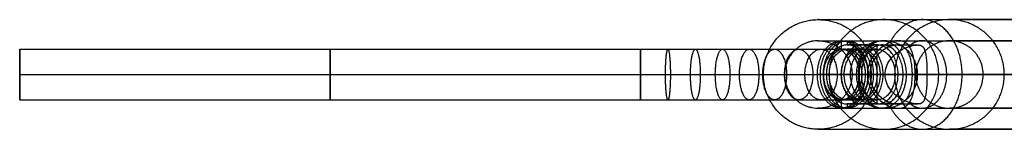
# Model space of a CAD drawing. Header units: millimetres. Extents: x 528 to 876, y -39 to 136.
# Tile 1 of 256: x 528 to 644, y 42 to 55. Entities that reach past the tile are written whole.
import ezdxf

# ---------------------------------------------------------------- set-up
doc = ezdxf.new("R2010")
doc.units = ezdxf.units.MM
doc.header["$MEASUREMENT"] = 0
doc.layers.add('12-17$4', color=7, linetype='Continuous', true_color=0x000000)

msp = doc.modelspace()

# ---------------------------------------------------------------- linework, layer by layer
at = {"layer": '12-17$4'}
for p, q in [((624.85, 52.53, -192.19), (624.85, 51.52, -192.19)), ((625.56, 52.53, -191.48), (625.56, 52.03, -191.48)), ((625.56, 52.53, -191.48), (625.56, 52.03, -191.48)), ((527.61, 45.52, -202.03), (527.61, 51.52, -202.03)), ((629.09, 51.52, -187.94), (629.09, 52.03, -187.94)), ((629.09, 45.52, -187.94), (629.09, 51.52, -187.94)), ((527.61, 48.52, -205.03), (527.61, 48.52, -199.03)), ((622.73, 48.52, -190.07), (622.02, 48.52, -189.36)), ((623.08, 48.52, -189.01), (622.73, 48.52, -188.65)), ((623.08, 48.52, -189.01), (622.73, 48.52, -188.65)), ((626.97, 48.52, -185.82), (626.62, 48.52, -185.47)), ((631.21, 48.52, -190.07), (626.97, 48.52, -185.82)), ((627.68, 48.52, -195.02), (626.97, 48.52, -194.31)), ((628.38, 48.52, -194.31), (628.03, 48.52, -193.95)), ((628.38, 48.52, -194.31), (628.03, 48.52, -193.95)), ((631.57, 48.52, -190.42), (631.21, 48.52, -190.07)), ((624.85, 45.52, -192.19), (624.85, 44.53, -192.19)), ((629.09, 45.03, -187.94), (629.09, 45.52, -187.94)), ((625.56, 45.03, -191.48), (625.56, 44.53, -191.48)), ((625.56, 45.03, -191.48), (625.56, 44.53, -191.48))]:
    msp.add_line(p, q, dxfattribs=at)
for points, weights, knots in [([(622.14, 42.03, -147.61), (615.64, 42.03, -147.27), (615.64, 48.52, -147.27), (615.64, 55.03, -147.27), (622.14, 55.03, -147.61)], [1, 0.707106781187, 1, 0.707106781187, 1], [20.420352, 20.420352, 20.420352, 30.630528, 30.630528, 40.840704, 40.840704, 40.840704]), ([(622.14, 55.03, -147.61), (621.12, 55.03, -166.91), (634.43, 55.03, -180.94), (647.74, 55.03, -194.96), (667.07, 55.03, -194.96)], [1, 0.918791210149, 1, 0.918791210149, 1], [0, 0, 0, 20.42084, 20.42084, 40.84168, 40.84168, 40.84168]), ([(622.14, 55.03, -147.61), (628.63, 55.03, -147.95), (628.63, 48.52, -147.95), (628.63, 42.03, -147.95), (622.14, 42.03, -147.61)], [1, 0.707106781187, 1, 0.707106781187, 1], [0, 0, 0, 10.210176, 10.210176, 20.420352, 20.420352, 20.420352]), ([(629.89, 55.03, 0.42), (623.4, 55.03, 0.76), (623.4, 48.52, 0.76), (623.4, 42.03, 0.76), (629.89, 42.03, 0.42)], [1, 0.707106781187, 1, 0.707106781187, 1], [-40.840704, -40.840704, -40.840704, -30.630528, -30.630528, -20.420352, -20.420352, -20.420352]), ([(629.89, 42.03, 0.42), (636.38, 42.03, 0.08), (636.38, 48.52, 0.08), (636.38, 55.03, 0.08), (629.89, 55.03, 0.42)], [1, 0.707106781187, 1, 0.707106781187, 1], [-20.420352, -20.420352, -20.420352, -10.210176, -10.210176, 0, 0, 0]), ([(637.65, 55.03, 148.44), (631.16, 55.03, 148.78), (631.16, 48.52, 148.78), (631.16, 42.03, 148.78), (637.65, 42.03, 148.44)], [1, 0.707106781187, 1, 0.707106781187, 1], [-40.840704, -40.840704, -40.840704, -30.630528, -30.630528, -20.420352, -20.420352, -20.420352]), ([(634.43, 42.03, -180.94), (639.15, 42.03, -176.46), (639.15, 48.52, -176.46), (639.15, 55.03, -176.46), (634.43, 55.03, -180.94)], [1, 0.707106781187, 1, 0.707106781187, 1], [-20.420352, -20.420352, -20.420352, -10.210176, -10.210176, 0, 0, 0]), ([(637.65, 42.03, 148.44), (644.14, 42.03, 148.1), (644.14, 48.52, 148.1), (644.14, 55.03, 148.1), (637.65, 55.03, 148.44)], [1, 0.707106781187, 1, 0.707106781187, 1], [-20.420352, -20.420352, -20.420352, -10.210176, -10.210176, 0, 0, 0]), ([(622.14, 52.53, -147.61), (618.14, 52.53, -147.4), (618.14, 48.52, -147.4), (618.14, 44.53, -147.4), (622.14, 44.53, -147.61)], [1.0000000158, 0.707106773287, 1, 0.707106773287, 1.0000000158], [-40.840705, -40.840705, -40.840705, -30.630528, -30.630528, -20.420352, -20.420352, -20.420352]), ([(622.02, 48.52, -189.36), (622.02, 44.53, -189.36), (624.85, 44.53, -192.19), (627.68, 44.53, -195.02), (627.68, 48.52, -195.02), (627.68, 52.53, -195.02), (624.85, 52.53, -192.19), (622.02, 52.53, -189.36), (622.02, 48.52, -189.36)], [1, 0.707106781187, 1, 0.707106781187, 1, 0.707106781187, 1, 0.707106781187, 1], [0, 0, 0, 6.283185, 6.283185, 12.566371, 12.566371, 18.849556, 18.849556, 25.132741, 25.132741, 25.132741]), ([(622.14, 52.53, -147.61), (621.12, 52.53, -166.91), (634.43, 52.53, -180.94), (634.84, 52.53, -181.36), (635.25, 52.53, -181.78)], [1.0000000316, 0.918791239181, 1.0000000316, 0.997314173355, 0.994805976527], [0, 0, 0, 20.42084, 20.42084, 21.096229, 21.096229, 21.096229]), ([(622.37, 48.52, -189.01), (622.37, 44.53, -189.01), (625.2, 44.53, -191.83), (628.03, 44.53, -194.66), (628.03, 48.52, -194.66), (628.03, 52.53, -194.66), (625.2, 52.53, -191.83), (622.37, 52.53, -189.01), (622.37, 48.52, -189.01)], [1, 0.707106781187, 1, 0.707106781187, 1, 0.707106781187, 1, 0.707106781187, 1], [0, 0, 0, 6.283185, 6.283185, 12.566371, 12.566371, 18.849556, 18.849556, 25.132741, 25.132741, 25.132741]), ([(622.73, 48.52, -188.65), (622.73, 44.53, -188.65), (625.56, 44.53, -191.48), (628.38, 44.53, -194.31), (628.38, 48.52, -194.31), (628.38, 52.53, -194.31), (625.56, 52.53, -191.48), (622.73, 52.53, -188.65), (622.73, 48.52, -188.65)], [1, 0.707106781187, 1, 0.707106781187, 1, 0.707106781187, 1, 0.707106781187, 1], [0, 0, 0, 6.283185, 6.283185, 12.566371, 12.566371, 18.849556, 18.849556, 25.132741, 25.132741, 25.132741]), ([(622.73, 48.52, -188.65), (622.73, 44.53, -188.65), (625.56, 44.53, -191.48), (628.38, 44.53, -194.31), (628.38, 48.52, -194.31), (628.38, 52.53, -194.31), (625.56, 52.53, -191.48), (622.73, 52.53, -188.65), (622.73, 48.52, -188.65)], [1, 0.707106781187, 1, 0.707106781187, 1, 0.707106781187, 1, 0.707106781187, 1], [0, 0, 0, 6.283185, 6.283185, 12.566371, 12.566371, 18.849556, 18.849556, 25.132741, 25.132741, 25.132741]), ([(629.89, 52.53, 0.42), (625.9, 52.53, 0.63), (625.9, 48.52, 0.63), (625.9, 44.53, 0.63), (629.89, 44.53, 0.42)], [1, 0.707106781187, 1, 0.707106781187, 1], [-40.840704, -40.840704, -40.840704, -30.630528, -30.630528, -20.420352, -20.420352, -20.420352]), ([(626.87, 48.52, -184.51), (626.87, 44.53, -184.51), (629.69, 44.53, -187.34), (632.52, 44.53, -190.17), (632.52, 48.52, -190.17), (632.52, 52.53, -190.17), (629.69, 52.53, -187.34), (626.87, 52.53, -184.51), (626.87, 48.52, -184.51)], [1, 0.707106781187, 1, 0.707106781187, 1, 0.707106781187, 1, 0.707106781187, 1], [0, 0, 0, 6.283185, 6.283185, 12.566371, 12.566371, 18.849556, 18.849556, 25.132741, 25.132741, 25.132741]), ([(629.89, 44.53, 0.42), (633.89, 44.53, 0.21), (633.89, 48.52, 0.21), (633.89, 52.53, 0.21), (629.89, 52.53, 0.42)], [1, 0.707106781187, 1, 0.707106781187, 1], [-20.420352, -20.420352, -20.420352, -10.210176, -10.210176, 0, 0, 0]), ([(634.43, 44.53, -180.94), (637.33, 44.53, -178.18), (637.33, 48.52, -178.18), (637.33, 52.53, -178.18), (634.43, 52.53, -180.94)], [1, 0.707106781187, 1, 0.707106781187, 1], [-20.420352, -20.420352, -20.420352, -10.210176, -10.210176, 0, 0, 0]), ([(527.61, 51.52, -202.03), (527.61, 51.52, -199.03), (527.61, 48.52, -199.03), (527.61, 45.52, -199.03), (527.61, 45.52, -202.03), (527.61, 45.52, -205.03), (527.61, 48.52, -205.03), (527.61, 51.52, -205.03), (527.61, 51.52, -202.03)], [1, 0.707106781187, 1, 0.707106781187, 1, 0.707106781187, 1, 0.707106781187, 1], [0, 0, 0, 4.712389, 4.712389, 9.424778, 9.424778, 14.137167, 14.137167, 18.849556, 18.849556, 18.849556]), ([(564.35, 51.52, -202.03), (564.35, 51.52, -199.03), (564.35, 48.52, -199.03), (564.35, 45.52, -199.03), (564.35, 45.52, -202.03), (564.35, 45.52, -205.03), (564.35, 48.52, -205.03), (564.35, 51.52, -205.03), (564.35, 51.52, -202.03)], [1, 0.707106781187, 1, 0.707106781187, 1, 0.707106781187, 1, 0.707106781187, 1], [0, 0, 0, 4.712389, 4.712389, 9.424778, 9.424778, 14.137167, 14.137167, 18.849556, 18.849556, 18.849556]), ([(601.09, 51.52, -202.03), (601.09, 51.52, -199.03), (601.09, 48.52, -199.03), (601.09, 45.52, -199.03), (601.09, 45.52, -202.03), (601.09, 45.52, -205.03), (601.09, 48.52, -205.03), (601.09, 51.52, -205.03), (601.09, 51.52, -202.03)], [1, 0.707106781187, 1, 0.707106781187, 1, 0.707106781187, 1, 0.707106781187, 1], [0, 0, 0, 4.712389, 4.712389, 9.424778, 9.424778, 14.137167, 14.137167, 18.849556, 18.849556, 18.849556]), ([(604.33, 51.52, -201.87), (604.04, 51.52, -198.89), (604.04, 48.52, -198.89), (604.04, 45.52, -198.89), (604.33, 45.52, -201.87), (604.62, 45.52, -204.86), (604.62, 48.52, -204.86), (604.62, 51.52, -204.86), (604.33, 51.52, -201.87)], [1, 0.707106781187, 1, 0.707106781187, 1, 0.707106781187, 1, 0.707106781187, 1], [0, 0, 0, 4.712389, 4.712389, 9.424778, 9.424778, 14.137167, 14.137167, 18.849556, 18.849556, 18.849556]), ([(607.58, 51.52, -201.4), (607, 51.52, -198.45), (607, 48.52, -198.45), (607, 45.52, -198.45), (607.58, 45.52, -201.4), (608.16, 45.52, -204.34), (608.16, 48.52, -204.34), (608.16, 51.52, -204.34), (607.58, 51.52, -201.4)], [1, 0.707106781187, 1, 0.707106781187, 1, 0.707106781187, 1, 0.707106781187, 1], [0, 0, 0, 4.712389, 4.712389, 9.424778, 9.424778, 14.137167, 14.137167, 18.849556, 18.849556, 18.849556]), ([(610.8, 51.52, -200.59), (609.94, 51.52, -197.72), (609.94, 48.52, -197.72), (609.94, 45.52, -197.72), (610.8, 45.52, -200.59), (611.67, 45.52, -203.47), (611.67, 48.52, -203.47), (611.67, 51.52, -203.47), (610.8, 51.52, -200.59)], [1, 0.707106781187, 1, 0.707106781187, 1, 0.707106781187, 1, 0.707106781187, 1], [0, 0, 0, 4.712389, 4.712389, 9.424778, 9.424778, 14.137167, 14.137167, 18.849556, 18.849556, 18.849556]), ([(613.95, 51.52, -199.47), (612.8, 51.52, -196.7), (612.8, 48.52, -196.7), (612.8, 45.52, -196.7), (613.95, 45.52, -199.47), (615.1, 45.52, -202.24), (615.1, 48.52, -202.24), (615.1, 51.52, -202.24), (613.95, 51.52, -199.47)], [1, 0.707106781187, 1, 0.707106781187, 1, 0.707106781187, 1, 0.707106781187, 1], [0, 0, 0, 4.712389, 4.712389, 9.424778, 9.424778, 14.137167, 14.137167, 18.849556, 18.849556, 18.849556]), ([(616.96, 51.52, -198.04), (615.55, 51.52, -195.4), (615.55, 48.52, -195.4), (615.55, 45.52, -195.4), (616.96, 45.52, -198.04), (618.38, 45.52, -200.69), (618.38, 48.52, -200.69), (618.38, 51.52, -200.69), (616.96, 51.52, -198.04)], [1, 0.707106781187, 1, 0.707106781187, 1, 0.707106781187, 1, 0.707106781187, 1], [0, 0, 0, 4.712389, 4.712389, 9.424778, 9.424778, 14.137167, 14.137167, 18.849556, 18.849556, 18.849556]), ([(619.81, 51.52, -196.33), (618.14, 51.52, -193.84), (618.14, 48.52, -193.84), (618.14, 45.52, -193.84), (619.81, 45.52, -196.33), (621.48, 45.52, -198.82), (621.48, 48.52, -198.82), (621.48, 51.52, -198.82), (619.81, 51.52, -196.33)], [1, 0.707106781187, 1, 0.707106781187, 1, 0.707106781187, 1, 0.707106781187, 1], [0, 0, 0, 4.712389, 4.712389, 9.424778, 9.424778, 14.137167, 14.137167, 18.849556, 18.849556, 18.849556]), ([(622.45, 51.52, -194.37), (620.54, 51.52, -192.05), (620.54, 48.52, -192.05), (620.54, 45.52, -192.05), (622.45, 45.52, -194.37), (624.36, 45.52, -196.68), (624.36, 48.52, -196.68), (624.36, 51.52, -196.68), (622.45, 51.52, -194.37)], [1, 0.707106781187, 1, 0.707106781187, 1, 0.707106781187, 1, 0.707106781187, 1], [0, 0, 0, 4.712389, 4.712389, 9.424778, 9.424778, 14.137167, 14.137167, 18.849556, 18.849556, 18.849556]), ([(624.85, 51.52, -192.19), (622.73, 51.52, -190.07), (622.73, 48.52, -190.07), (622.73, 45.52, -190.07), (624.85, 45.52, -192.19), (626.97, 45.52, -194.31), (626.97, 48.52, -194.31), (626.97, 51.52, -194.31), (624.85, 51.52, -192.19)], [1, 0.707106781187, 1, 0.707106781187, 1, 0.707106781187, 1, 0.707106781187, 1], [0, 0, 0, 4.712389, 4.712389, 9.424778, 9.424778, 14.137167, 14.137167, 18.849556, 18.849556, 18.849556]), ([(622.73, 48.52, -190.07), (622.73, 51.52, -190.07), (624.85, 51.52, -192.19), (626.97, 51.52, -194.31), (626.97, 48.52, -194.31), (626.97, 45.52, -194.31), (624.85, 45.52, -192.19), (622.73, 45.52, -190.07), (622.73, 48.52, -190.07)], [1, 0.707106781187, 1, 0.707106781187, 1, 0.707106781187, 1, 0.707106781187, 1], [25.132741, 25.132741, 25.132741, 29.84513, 29.84513, 34.557519, 34.557519, 39.269908, 39.269908, 43.982297, 43.982297, 43.982297]), ([(623.08, 48.52, -189.01), (623.08, 52.03, -189.01), (625.56, 52.03, -191.48), (628.03, 52.03, -193.95), (628.03, 48.52, -193.95), (628.03, 45.03, -193.95), (625.56, 45.03, -191.48), (623.08, 45.03, -189.01), (623.08, 48.52, -189.01)], [1, 0.707106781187, 1, 0.707106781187, 1, 0.707106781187, 1, 0.707106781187, 1], [0, 0, 0, 5.497787, 5.497787, 10.995574, 10.995574, 16.493361, 16.493361, 21.991149, 21.991149, 21.991149]), ([(623.08, 48.52, -189.01), (623.08, 52.03, -189.01), (625.56, 52.03, -191.48), (628.03, 52.03, -193.95), (628.03, 48.52, -193.95), (628.03, 45.03, -193.95), (625.56, 45.03, -191.48), (623.08, 45.03, -189.01), (623.08, 48.52, -189.01)], [1, 0.707106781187, 1, 0.707106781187, 1, 0.707106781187, 1, 0.707106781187, 1], [25.132741, 25.132741, 25.132741, 30.630528, 30.630528, 36.128316, 36.128316, 41.626103, 41.626103, 47.12389, 47.12389, 47.12389]), ([(623.08, 48.52, -189.71), (623.08, 51.52, -189.71), (625.2, 51.52, -191.83), (627.32, 51.52, -193.95), (627.32, 48.52, -193.95), (627.32, 45.52, -193.95), (625.2, 45.52, -191.83), (623.08, 45.52, -189.71), (623.08, 48.52, -189.71)], [1, 0.707106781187, 1, 0.707106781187, 1, 0.707106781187, 1, 0.707106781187, 1], [25.132741, 25.132741, 25.132741, 29.84513, 29.84513, 34.557519, 34.557519, 39.269908, 39.269908, 43.982297, 43.982297, 43.982297]), ([(623.43, 48.52, -189.36), (623.43, 45.52, -189.36), (625.56, 45.52, -191.48), (627.68, 45.52, -193.6), (627.68, 48.52, -193.6), (627.68, 51.52, -193.6), (625.56, 51.52, -191.48), (623.43, 51.52, -189.36), (623.43, 48.52, -189.36)], [1, 0.707106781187, 1, 0.707106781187, 1, 0.707106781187, 1, 0.707106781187, 1], [-43.982297, -43.982297, -43.982297, -39.269908, -39.269908, -34.557519, -34.557519, -29.84513, -29.84513, -25.132741, -25.132741, -25.132741]), ([(624.85, 48.52, -187.24), (624.85, 52.03, -187.24), (627.32, 52.03, -189.71), (629.8, 52.03, -192.19), (629.8, 48.52, -192.19), (629.8, 45.03, -192.19), (627.32, 45.03, -189.71), (624.85, 45.03, -187.24), (624.85, 48.52, -187.24)], [1, 0.707106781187, 1, 0.707106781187, 1, 0.707106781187, 1, 0.707106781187, 1], [0, 0, 0, 5.497787, 5.497787, 10.995574, 10.995574, 16.493361, 16.493361, 21.991149, 21.991149, 21.991149]), ([(626.97, 51.52, -190.07), (624.85, 51.52, -187.94), (624.85, 48.52, -187.94), (624.85, 45.52, -187.94), (626.97, 45.52, -190.07), (629.09, 45.52, -192.19), (629.09, 48.52, -192.19), (629.09, 51.52, -192.19), (626.97, 51.52, -190.07)], [1, 0.707106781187, 1, 0.707106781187, 1, 0.707106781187, 1, 0.707106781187, 1], [0, 0, 0, 4.712389, 4.712389, 9.424778, 9.424778, 14.137167, 14.137167, 18.849556, 18.849556, 18.849556]), ([(625.2, 48.52, -187.59), (625.2, 45.52, -187.59), (627.32, 45.52, -189.71), (629.44, 45.52, -191.83), (629.44, 48.52, -191.83), (629.44, 51.52, -191.83), (627.32, 51.52, -189.71), (625.2, 51.52, -187.59), (625.2, 48.52, -187.59)], [1, 0.707106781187, 1, 0.707106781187, 1, 0.707106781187, 1, 0.707106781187, 1], [21.991149, 21.991149, 21.991149, 26.703538, 26.703538, 31.415927, 31.415927, 36.128316, 36.128316, 40.840704, 40.840704, 40.840704]), ([(626.62, 48.52, -185.47), (626.62, 52.03, -185.47), (629.09, 52.03, -187.94), (631.57, 52.03, -190.42), (631.57, 48.52, -190.42), (631.57, 45.03, -190.42), (629.09, 45.03, -187.94), (626.62, 45.03, -185.47), (626.62, 48.52, -185.47)], [1, 0.707106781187, 1, 0.707106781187, 1, 0.707106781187, 1, 0.707106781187, 1], [0, 0, 0, 5.497787, 5.497787, 10.995574, 10.995574, 16.493361, 16.493361, 21.991149, 21.991149, 21.991149]), ([(629.09, 51.52, -187.94), (626.97, 51.52, -185.82), (626.97, 48.52, -185.82), (626.97, 45.52, -185.82), (629.09, 45.52, -187.94), (631.21, 45.52, -190.07), (631.21, 48.52, -190.07), (631.21, 51.52, -190.07), (629.09, 51.52, -187.94)], [1, 0.707106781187, 1, 0.707106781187, 1, 0.707106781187, 1, 0.707106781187, 1], [0, 0, 0, 4.712389, 4.712389, 9.424778, 9.424778, 14.137167, 14.137167, 18.849556, 18.849556, 18.849556]), ([(626.97, 48.52, -185.82), (626.97, 45.52, -185.82), (629.09, 45.52, -187.94), (631.21, 45.52, -190.07), (631.21, 48.52, -190.07), (631.21, 51.52, -190.07), (629.09, 51.52, -187.94), (626.97, 51.52, -185.82), (626.97, 48.52, -185.82)], [1, 0.707106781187, 1, 0.707106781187, 1, 0.707106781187, 1, 0.707106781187, 1], [21.991149, 21.991149, 21.991149, 26.703538, 26.703538, 31.415927, 31.415927, 36.128316, 36.128316, 40.840704, 40.840704, 40.840704]), ([(627.22, 48.52, -184.87), (627.22, 52.03, -184.87), (629.69, 52.03, -187.34), (632.17, 52.03, -189.82), (632.17, 48.52, -189.82), (632.17, 45.03, -189.82), (629.69, 45.03, -187.34), (627.22, 45.03, -184.87), (627.22, 48.52, -184.87)], [1, 0.707106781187, 1, 0.707106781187, 1, 0.707106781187, 1, 0.707106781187, 1], [25.132741, 25.132741, 25.132741, 30.630528, 30.630528, 36.128316, 36.128316, 41.626103, 41.626103, 47.12389, 47.12389, 47.12389]), ([(626.13, 48.52, -147.82), (625.21, 48.52, -165.41), (637.33, 48.52, -178.18), (649.46, 48.52, -190.96), (667.07, 48.52, -190.96)], [1, 0.918791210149, 1, 0.918791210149, 1], [0, 0, 0, 20.42084, 20.42084, 40.84168, 40.84168, 40.84168]), ([(628.63, 48.52, -147.95), (627.76, 48.52, -164.46), (639.15, 48.52, -176.46), (650.53, 48.52, -188.46), (667.07, 48.52, -188.46)], [1, 0.918791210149, 1, 0.918791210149, 1], [0, 0, 0, 20.42084, 20.42084, 40.84168, 40.84168, 40.84168]), ([(622.14, 44.53, -147.61), (621.12, 44.53, -166.91), (634.43, 44.53, -180.94), (634.84, 44.53, -181.36), (635.25, 44.53, -181.78)], [0.999999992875, 0.918791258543, 1.0000000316, 0.997314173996, 0.994805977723], [0, 0, 0, 20.42084, 20.42084, 21.096229, 21.096229, 21.096229]), ([(622.14, 42.03, -147.61), (621.12, 42.03, -166.91), (634.43, 42.03, -180.94), (647.74, 42.03, -194.96), (667.07, 42.03, -194.96)], [1, 0.918791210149, 1, 0.918791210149, 1], [0, 0, 0, 20.42084, 20.42084, 40.84168, 40.84168, 40.84168])]:
    msp.add_rational_spline(points, weights, degree=2, knots=knots, dxfattribs=at)
for points, degree in [([(622.14, 55.03, -147.61), (629.89, 55.03, 0.42), (637.65, 55.03, 148.44)], 2), ([(624.85, 52.53, -192.19), (625.2, 52.53, -191.83), (625.56, 52.53, -191.48)], 2), ([(625.56, 52.53, -191.48), (628.59, 52.53, -188.44), (631.63, 52.53, -185.4)], 2), ([(727.53, 52.53, 233.73), (726.24, 52.53, 233.73), (723.63, 52.53, 233.67), (719.67, 52.53, 233.41), (715.66, 52.53, 232.97), (711.62, 52.53, 232.34), (707.55, 52.53, 231.52), (703.48, 52.53, 230.49), (699.41, 52.53, 229.26), (695.36, 52.53, 227.82), (691.35, 52.53, 226.17), (687.38, 52.53, 224.32), (683.49, 52.53, 222.26), (679.67, 52.53, 220), (675.96, 52.53, 217.53), (672.36, 52.53, 214.88), (668.88, 52.53, 212.05), (665.55, 52.53, 209.04), (662.37, 52.53, 205.87), (659.36, 52.53, 202.55), (656.52, 52.53, 199.09), (653.87, 52.53, 195.51), (651.41, 52.53, 191.82), (649.15, 52.53, 188.04), (647.09, 52.53, 184.18), (645.23, 52.53, 180.25), (643.59, 52.53, 176.28), (642.14, 52.53, 172.29), (640.9, 52.53, 168.27), (639.87, 52.53, 164.25), (639.03, 52.53, 160.25), (638.38, 52.53, 156.27), (637.91, 52.53, 152.32), (637.72, 52.53, 149.73), (637.65, 52.53, 148.44)], 3), ([(527.61, 51.52, -202.03), (552.1, 51.52, -202.03), (576.6, 51.52, -202.03), (601.09, 51.52, -202.03)], 3), ([(624.85, 51.52, -192.19), (626.26, 51.52, -190.77), (627.68, 51.52, -189.36), (629.09, 51.52, -187.94)], 3), ([(624.85, 51.52, -192.19), (625.2, 51.52, -191.83), (625.56, 51.52, -191.48)], 2), ([(629.09, 52.03, -187.94), (627.32, 52.03, -189.71), (625.56, 52.03, -191.48)], 2), ([(625.56, 52.03, -191.48), (628.47, 52.03, -188.57), (631.38, 52.03, -185.65)], 2), ([(629.09, 51.52, -187.94), (627.32, 51.52, -189.71), (625.56, 51.52, -191.48)], 2), ([(631.38, 52.03, -185.65), (632.63, 52.03, -184.4), (633.89, 52.03, -183.15)], 2), ([(527.61, 48.52, -199.03), (552.1, 48.52, -199.03), (576.6, 48.52, -199.03), (601.09, 48.52, -199.03)], 3), ([(527.61, 48.52, -205.03), (552.1, 48.52, -205.03), (576.6, 48.52, -205.03), (601.09, 48.52, -205.03)], 3), ([(615.64, 48.52, -147.27), (623.4, 48.52, 0.76), (631.16, 48.52, 148.78)], 2), ([(618.14, 48.52, -147.4), (625.9, 48.52, 0.63), (633.66, 48.52, 148.65)], 2), ([(622.02, 48.52, -189.36), (622.37, 48.52, -189.01), (622.73, 48.52, -188.65)], 2), ([(622.73, 48.52, -190.07), (624.14, 48.52, -188.65), (625.56, 48.52, -187.24), (626.97, 48.52, -185.82)], 3), ([(622.73, 48.52, -190.07), (623.08, 48.52, -189.71), (623.43, 48.52, -189.36)], 2), ([(622.73, 48.52, -188.65), (625.33, 48.52, -186.05), (627.94, 48.52, -183.44)], 2), ([(626.62, 48.52, -185.47), (624.85, 48.52, -187.24), (623.08, 48.52, -189.01)], 2), ([(623.08, 48.52, -189.01), (625.67, 48.52, -186.41), (628.27, 48.52, -183.82)], 2), ([(626.97, 48.52, -185.82), (625.2, 48.52, -187.59), (623.43, 48.52, -189.36)], 2), ([(626.13, 48.52, -147.82), (633.89, 48.52, 0.21), (641.65, 48.52, 148.23)], 2), ([(626.97, 48.52, -194.31), (628.38, 48.52, -192.89), (629.8, 48.52, -191.48), (631.21, 48.52, -190.07)], 3), ([(626.97, 48.52, -194.31), (627.32, 48.52, -193.95), (627.68, 48.52, -193.6)], 2), ([(627.68, 48.52, -195.02), (628.03, 48.52, -194.66), (628.38, 48.52, -194.31)], 2), ([(631.21, 48.52, -190.07), (629.44, 48.52, -191.83), (627.68, 48.52, -193.6)], 2), ([(631.57, 48.52, -190.42), (629.8, 48.52, -192.19), (628.03, 48.52, -193.95)], 2), ([(628.03, 48.52, -193.95), (630.62, 48.52, -191.36), (633.22, 48.52, -188.77)], 2), ([(628.27, 48.52, -183.82), (629.15, 48.52, -182.93), (630.04, 48.52, -182.05)], 2), ([(628.38, 48.52, -194.31), (630.99, 48.52, -191.7), (633.6, 48.52, -189.1)], 2), ([(628.63, 48.52, -147.95), (636.38, 48.52, 0.08), (644.14, 48.52, 148.1)], 2), ([(633.22, 48.52, -188.77), (634.1, 48.52, -187.88), (634.99, 48.52, -187)], 2), ([(527.61, 45.52, -202.03), (552.1, 45.52, -202.03), (576.6, 45.52, -202.03), (601.09, 45.52, -202.03)], 3), ([(624.85, 45.52, -192.19), (626.26, 45.52, -190.77), (627.68, 45.52, -189.36), (629.09, 45.52, -187.94)], 3), ([(624.85, 45.52, -192.19), (625.2, 45.52, -191.83), (625.56, 45.52, -191.48)], 2), ([(629.09, 45.52, -187.94), (627.32, 45.52, -189.71), (625.56, 45.52, -191.48)], 2), ([(624.85, 44.53, -192.19), (625.2, 44.53, -191.83), (625.56, 44.53, -191.48)], 2), ([(629.09, 45.03, -187.94), (627.32, 45.03, -189.71), (625.56, 45.03, -191.48)], 2), ([(625.56, 45.03, -191.48), (628.47, 45.03, -188.57), (631.38, 45.03, -185.65)], 2), ([(625.56, 44.53, -191.48), (628.59, 44.53, -188.44), (631.63, 44.53, -185.4)], 2), ([(631.38, 45.03, -185.65), (632.63, 45.03, -184.4), (633.89, 45.03, -183.15)], 2), ([(727.53, 44.53, 233.73), (726.24, 44.53, 233.73), (723.63, 44.53, 233.67), (719.67, 44.53, 233.41), (715.66, 44.53, 232.97), (711.62, 44.53, 232.34), (707.55, 44.53, 231.52), (703.48, 44.53, 230.49), (699.41, 44.53, 229.26), (695.36, 44.53, 227.82), (691.35, 44.53, 226.17), (687.38, 44.53, 224.32), (683.49, 44.53, 222.26), (679.67, 44.53, 220), (675.96, 44.53, 217.53), (672.36, 44.53, 214.88), (668.88, 44.53, 212.05), (665.55, 44.53, 209.04), (662.37, 44.53, 205.87), (659.36, 44.53, 202.55), (656.52, 44.53, 199.09), (653.87, 44.53, 195.51), (651.41, 44.53, 191.82), (649.15, 44.53, 188.04), (647.09, 44.53, 184.18), (645.23, 44.53, 180.25), (643.59, 44.53, 176.28), (642.14, 44.53, 172.29), (640.9, 44.53, 168.27), (639.87, 44.53, 164.25), (639.03, 44.53, 160.25), (638.38, 44.53, 156.27), (637.91, 44.53, 152.32), (637.72, 44.53, 149.73), (637.65, 44.53, 148.44)], 3), ([(622.14, 42.03, -147.61), (629.89, 42.03, 0.42), (637.65, 42.03, 148.44)], 2)]:
    msp.add_open_spline(points, degree=degree, dxfattribs=at)
for points, weights in [([(634.43, 55.03, -180.94), (632.01, 55.03, -183.24), (630.6, 52.3, -184.58)], [1, 0.824262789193, 0.859411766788]), ([(727.53, 55.03, 233.73), (642.12, 55.03, 233.73), (637.65, 55.03, 148.44)], [1, 0.725374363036, 1]), ([(634.43, 52.53, -180.94), (633.52, 52.53, -181.81), (632.77, 51.8, -182.52)], [1.00000006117, 0.884258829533, 0.859991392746]), ([(635.25, 52.53, -181.78), (648.43, 52.53, -194.96), (667.07, 52.53, -194.96)], [0.994805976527, 0.921477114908, 0.999999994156]), ([(615.64, 48.52, -147.27), (614.57, 48.52, -167.81), (627.94, 48.52, -183.44)], [1, 0.924068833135, 0.990130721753]), ([(618.14, 48.52, -147.4), (617.11, 48.52, -167.12), (630.04, 48.52, -182.05)], [1, 0.923431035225, 0.991250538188]), ([(727.53, 48.52, 240.23), (635.95, 48.52, 240.23), (631.16, 48.52, 148.78)], [1, 0.725374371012, 1]), ([(633.6, 48.52, -189.1), (648.05, 48.52, -201.46), (667.07, 48.52, -201.46)], [0.981586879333, 0.92937788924, 1]), ([(727.53, 48.52, 237.73), (638.33, 48.52, 237.73), (633.66, 48.52, 148.65)], [1, 0.725374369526, 1.00000000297]), ([(634.99, 48.52, -187), (648.8, 48.52, -198.96), (667.07, 48.52, -198.96)], [0.982531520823, 0.928745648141, 1]), ([(727.53, 48.52, 229.73), (645.92, 48.52, 229.73), (641.65, 48.52, 148.23)], [1, 0.725374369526, 1.00000000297]), ([(630.6, 44.75, -184.58), (632.01, 42.03, -183.24), (634.43, 42.03, -180.94)], [0.859411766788, 0.824262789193, 1]), ([(632.77, 45.25, -182.52), (633.52, 44.53, -181.81), (634.43, 44.53, -180.94)], [0.859991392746, 0.884258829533, 1.00000006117]), ([(635.25, 44.53, -181.78), (648.43, 44.53, -194.96), (667.07, 44.53, -194.96)], [0.994805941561, 0.921477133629, 0.999999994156]), ([(727.53, 42.03, 233.73), (642.12, 42.03, 233.73), (637.65, 42.03, 148.44)], [1, 0.725374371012, 1])]:
    msp.add_rational_spline(points, weights, degree=2, dxfattribs=at)
for points, knots in [([(622.14, 52.53, -147.61), (622.37, 52.53, -147.62), (622.74, 52.49, -147.64), (623.24, 52.38, -147.66), (623.61, 52.25, -147.68), (623.97, 52.08, -147.7), (624.33, 51.88, -147.72), (624.66, 51.64, -147.74), (624.97, 51.36, -147.75), (625.24, 51.05, -147.77), (625.49, 50.72, -147.78), (625.69, 50.36, -147.79), (625.86, 50, -147.8), (625.98, 49.63, -147.81), (626.1, 49.13, -147.81), (626.13, 48.76, -147.82), (626.13, 48.52, -147.82), (626.13, 48.29, -147.82), (626.1, 47.92, -147.81), (625.98, 47.42, -147.81), (625.86, 47.05, -147.8), (625.69, 46.69, -147.79), (625.49, 46.33, -147.78), (625.24, 46, -147.77), (624.97, 45.69, -147.75), (624.66, 45.41, -147.74), (624.33, 45.17, -147.72), (623.97, 44.97, -147.7), (623.61, 44.8, -147.68), (623.24, 44.67, -147.66), (622.74, 44.56, -147.64), (622.37, 44.53, -147.62), (622.14, 44.53, -147.61)], [0, 0, 0, 0, 1.276272, 1.914408, 2.552544, 3.19068, 3.828816, 4.466952, 5.105088, 5.743224, 6.38136, 7.019496, 7.657632, 8.295768, 8.933904, 10.210176, 10.210176, 10.210176, 11.486448, 12.124584, 12.76272, 13.400856, 14.038992, 14.677128, 15.315264, 15.9534, 16.591536, 17.229672, 17.867808, 18.505944, 19.14408, 20.420352, 20.420352, 20.420352, 20.420352]), ([(622.14, 52.53, -147.61), (624.72, 52.53, -98.27), (628.6, 52.53, -24.25), (633.77, 52.53, 74.43), (636.36, 52.53, 123.77), (637.65, 52.53, 148.44)], [0, 0, 0, 0, 148.225739, 222.338627, 296.451514, 296.451514, 296.451514, 296.451514]), ([(627.94, 48.52, -183.44), (627.94, 48.79, -183.44), (627.97, 49.06, -183.45), (628.08, 49.58, -183.48), (628.17, 49.83, -183.51), (628.39, 50.32, -183.58), (628.52, 50.55, -183.62), (628.82, 50.97, -183.73), (628.99, 51.17, -183.79), (629.17, 51.35, -183.86), (629.38, 51.56, -183.95), (629.62, 51.75, -184.05), (630.1, 52.07, -184.28), (630.35, 52.2, -184.42), (630.6, 52.3, -184.58), (630.78, 52.37, -184.69), (630.95, 52.43, -184.82), (631.3, 52.51, -185.1), (631.47, 52.53, -185.24), (631.63, 52.53, -185.4), (631.82, 52.53, -185.59), (632, 52.5, -185.8), (632.32, 52.39, -186.22), (632.46, 52.31, -186.43), (632.71, 52.11, -186.86), (632.82, 51.99, -187.08), (633.01, 51.7, -187.48), (633.1, 51.53, -187.68), (633.17, 51.35, -187.86), (633.25, 51.17, -188.05), (633.31, 50.97, -188.22), (633.41, 50.55, -188.52), (633.46, 50.32, -188.65), (633.53, 49.83, -188.87), (633.55, 49.58, -188.95), (633.59, 49.06, -189.07), (633.6, 48.79, -189.1), (633.6, 48.52, -189.1), (633.6, 48.26, -189.1), (633.59, 47.99, -189.07), (633.55, 47.47, -188.95), (633.53, 47.22, -188.87), (633.46, 46.73, -188.65), (633.41, 46.5, -188.52), (633.31, 46.08, -188.22), (633.25, 45.88, -188.05), (633.17, 45.7, -187.86), (633.1, 45.52, -187.68), (633.01, 45.35, -187.48), (632.82, 45.06, -187.08), (632.71, 44.94, -186.86), (632.46, 44.74, -186.43), (632.32, 44.66, -186.22), (632, 44.55, -185.8), (631.82, 44.53, -185.59), (631.63, 44.53, -185.4), (631.47, 44.53, -185.24), (631.3, 44.54, -185.1), (630.95, 44.62, -184.82), (630.78, 44.68, -184.69), (630.6, 44.75, -184.58), (630.35, 44.85, -184.42), (630.1, 44.98, -184.28), (629.62, 45.3, -184.05), (629.38, 45.49, -183.95), (629.17, 45.7, -183.86), (628.99, 45.88, -183.79), (628.82, 46.08, -183.73), (628.52, 46.5, -183.62), (628.39, 46.73, -183.58), (628.17, 47.22, -183.51), (628.08, 47.47, -183.48), (627.97, 47.99, -183.45), (627.94, 48.26, -183.44), (627.94, 48.52, -183.44)], [-25.755865, -25.755865, -25.755865, -25.755865, -24.951631, -24.951631, -24.147837, -24.147837, -23.34583, -23.34583, -22.544355, -22.544355, -22.544355, -21.608048, -21.608048, -20.671221, -20.671221, -20.671221, -19.994449, -19.994449, -19.316852, -19.316852, -19.316852, -18.507132, -18.507132, -17.699165, -17.699165, -16.894236, -16.894236, -16.089443, -16.089443, -16.089443, -15.287968, -15.287968, -14.485961, -14.485961, -13.682167, -13.682167, -12.877933, -12.877933, -12.877933, -12.073698, -12.073698, -11.269904, -11.269904, -10.467897, -10.467897, -9.666422, -9.666422, -9.666422, -8.86163, -8.86163, -8.056701, -8.056701, -7.248733, -7.248733, -6.439013, -6.439013, -6.439013, -5.761417, -5.761417, -5.084645, -5.084645, -5.084645, -4.147817, -4.147817, -3.211511, -3.211511, -3.211511, -2.410035, -2.410035, -1.608028, -1.608028, -0.804235, -0.804235, 0, 0, 0, 0]), ([(637.65, 52.53, 148.44), (637.42, 52.53, 148.45), (637.05, 52.49, 148.47), (636.55, 52.38, 148.5), (636.18, 52.25, 148.52), (635.81, 52.08, 148.54), (635.46, 51.88, 148.55), (635.13, 51.64, 148.57), (634.82, 51.36, 148.59), (634.54, 51.05, 148.6), (634.3, 50.72, 148.61), (634.1, 50.36, 148.63), (633.93, 50, 148.63), (633.8, 49.63, 148.64), (633.69, 49.13, 148.65), (633.66, 48.76, 148.65), (633.66, 48.52, 148.65), (633.66, 48.29, 148.65), (633.69, 47.92, 148.65), (633.8, 47.42, 148.64), (633.93, 47.05, 148.63), (634.1, 46.69, 148.63), (634.3, 46.33, 148.61), (634.54, 46, 148.6), (634.82, 45.69, 148.59), (635.13, 45.41, 148.57), (635.46, 45.17, 148.55), (635.81, 44.97, 148.54), (636.18, 44.8, 148.52), (636.55, 44.67, 148.5), (637.05, 44.56, 148.47), (637.42, 44.53, 148.45), (637.65, 44.53, 148.44)], [-40.840704, -40.840704, -40.840704, -40.840704, -39.564432, -38.926296, -38.28816, -37.650024, -37.011888, -36.373752, -35.735616, -35.09748, -34.459344, -33.821208, -33.183072, -32.544936, -31.9068, -30.630528, -30.630528, -30.630528, -29.354256, -28.71612, -28.077984, -27.439848, -26.801712, -26.163576, -25.52544, -24.887304, -24.249168, -23.611032, -22.972896, -22.33476, -21.696624, -20.420352, -20.420352, -20.420352, -20.420352]), ([(637.65, 44.53, 148.44), (637.89, 44.53, 148.43), (638.25, 44.56, 148.41), (638.75, 44.67, 148.38), (639.12, 44.8, 148.36), (639.49, 44.97, 148.34), (639.84, 45.17, 148.32), (640.17, 45.41, 148.31), (640.48, 45.69, 148.29), (640.76, 46, 148.28), (641, 46.33, 148.26), (641.21, 46.69, 148.25), (641.37, 47.05, 148.24), (641.5, 47.42, 148.24), (641.61, 47.92, 148.23), (641.65, 48.29, 148.23), (641.65, 48.52, 148.23), (641.65, 48.76, 148.23), (641.61, 49.13, 148.23), (641.5, 49.63, 148.24), (641.37, 50, 148.24), (641.21, 50.36, 148.25), (641, 50.72, 148.26), (640.76, 51.05, 148.28), (640.48, 51.36, 148.29), (640.17, 51.64, 148.31), (639.84, 51.88, 148.32), (639.49, 52.08, 148.34), (639.12, 52.25, 148.36), (638.75, 52.38, 148.38), (638.25, 52.49, 148.41), (637.89, 52.53, 148.43), (637.65, 52.53, 148.44)], [-20.420352, -20.420352, -20.420352, -20.420352, -19.14408, -18.505944, -17.867808, -17.229672, -16.591536, -15.9534, -15.315264, -14.677128, -14.038992, -13.400856, -12.76272, -12.124584, -11.486448, -10.210176, -10.210176, -10.210176, -8.933904, -8.295768, -7.657632, -7.019496, -6.38136, -5.743224, -5.105088, -4.466952, -3.828816, -3.19068, -2.552544, -1.914408, -1.276272, 0, 0, 0, 0]), ([(601.09, 51.52, -202.03), (602.17, 51.52, -202.03), (604.35, 51.52, -201.92), (607.6, 51.52, -201.45), (610.83, 51.52, -200.64), (613.97, 51.52, -199.52), (616.99, 51.52, -198.09), (619.83, 51.52, -196.38), (622.47, 51.52, -194.42), (624.08, 51.52, -192.95), (624.85, 51.52, -192.19)], [0, 0, 0, 0, 3.242852, 6.533039, 9.855557, 13.19448, 16.533402, 19.85592, 23.146107, 26.388959, 26.388959, 26.388959, 26.388959]), ([(628.27, 48.52, -183.82), (628.27, 48.17, -183.82), (628.32, 47.82, -183.84), (628.54, 47.15, -183.92), (628.69, 46.84, -183.98), (629.08, 46.27, -184.14), (629.31, 46.02, -184.24), (629.8, 45.59, -184.49), (630.07, 45.42, -184.64), (630.34, 45.29, -184.82), (630.52, 45.2, -184.93), (630.7, 45.14, -185.06), (631.05, 45.05, -185.34), (631.22, 45.03, -185.49), (631.38, 45.03, -185.65), (631.55, 45.03, -185.82), (631.7, 45.05, -185.99), (631.99, 45.14, -186.35), (632.12, 45.21, -186.53), (632.47, 45.47, -187.08), (632.65, 45.73, -187.43), (632.87, 46.21, -187.89), (632.93, 46.38, -188.03), (633.03, 46.76, -188.29), (633.08, 46.96, -188.4), (633.15, 47.38, -188.58), (633.17, 47.6, -188.65), (633.21, 48.06, -188.74), (633.22, 48.29, -188.77), (633.22, 48.52, -188.77), (633.22, 48.76, -188.77), (633.21, 49, -188.74), (633.17, 49.46, -188.65), (633.15, 49.67, -188.58), (633.08, 50.09, -188.4), (633.04, 50.28, -188.29), (632.93, 50.66, -188.04), (632.87, 50.84, -187.89), (632.65, 51.32, -187.43), (632.47, 51.58, -187.08), (632.12, 51.84, -186.54), (631.99, 51.91, -186.36), (631.71, 52, -186), (631.55, 52.03, -185.82), (631.38, 52.03, -185.65), (631.22, 52.03, -185.49), (631.05, 52, -185.34), (630.7, 51.91, -185.06), (630.52, 51.85, -184.93), (630.34, 51.76, -184.82), (630.07, 51.63, -184.64), (629.8, 51.46, -184.49), (629.31, 51.03, -184.24), (629.08, 50.78, -184.14), (628.69, 50.21, -183.98), (628.54, 49.9, -183.92), (628.32, 49.23, -183.84), (628.27, 48.88, -183.82), (628.27, 48.52, -183.82)], [0, 0, 0, 0, 1.062786, 1.062786, 2.123522, 2.123522, 3.179621, 3.179621, 4.235772, 4.235772, 4.235772, 4.92111, 4.92111, 5.607242, 5.607242, 5.607242, 6.309008, 6.309008, 7.009901, 7.009901, 8.408563, 8.408563, 9.108436, 9.108436, 9.808681, 9.808681, 10.510152, 10.510152, 11.211932, 11.211932, 11.211932, 11.929357, 11.929357, 12.615069, 12.615069, 13.301184, 13.301184, 14.015027, 14.015027, 15.413721, 15.413721, 16.098861, 16.098861, 16.816641, 16.816641, 16.816641, 17.502773, 17.502773, 18.188111, 18.188111, 18.188111, 19.244263, 19.244263, 20.300361, 20.300361, 21.361097, 21.361097, 22.423884, 22.423884, 22.423884, 22.423884]), ([(630.04, 48.52, -182.05), (630.04, 48.21, -182.05), (630.09, 47.91, -182.05), (630.29, 47.32, -182.07), (630.44, 47.05, -182.09), (630.8, 46.55, -182.13), (631.01, 46.32, -182.16), (631.47, 45.93, -182.23), (631.72, 45.75, -182.27), (631.99, 45.6, -182.32), (632.11, 45.53, -182.35), (632.24, 45.47, -182.38), (632.5, 45.35, -182.44), (632.63, 45.3, -182.48), (632.77, 45.25, -182.52), (632.96, 45.18, -182.58), (633.16, 45.12, -182.66), (633.45, 45.07, -182.81), (633.54, 45.05, -182.87), (633.68, 45.04, -182.97), (633.72, 45.03, -183), (633.81, 45.03, -183.07), (633.85, 45.03, -183.11), (633.89, 45.03, -183.15), (633.92, 45.03, -183.18), (633.95, 45.03, -183.22), (634.01, 45.03, -183.29), (634.04, 45.03, -183.32), (634.12, 45.04, -183.43), (634.17, 45.05, -183.51), (634.31, 45.1, -183.74), (634.39, 45.14, -183.91), (634.51, 45.24, -184.24), (634.56, 45.3, -184.41), (634.65, 45.44, -184.73), (634.68, 45.52, -184.89), (634.71, 45.6, -185.05), (634.77, 45.75, -185.31), (634.81, 45.93, -185.57), (634.87, 46.32, -186.03), (634.9, 46.55, -186.24), (634.95, 47.05, -186.6), (634.96, 47.32, -186.74), (634.98, 47.91, -186.94), (634.99, 48.21, -187), (634.99, 48.52, -187), (634.99, 48.84, -187), (634.98, 49.14, -186.94), (634.96, 49.73, -186.74), (634.95, 50, -186.6), (634.9, 50.5, -186.24), (634.87, 50.73, -186.03), (634.81, 51.12, -185.57), (634.77, 51.3, -185.31), (634.71, 51.45, -185.05), (634.68, 51.53, -184.89), (634.65, 51.61, -184.73), (634.56, 51.75, -184.41), (634.51, 51.81, -184.24), (634.39, 51.91, -183.91), (634.31, 51.95, -183.74), (634.17, 52, -183.51), (634.12, 52.01, -183.43), (634.04, 52.02, -183.32), (634.01, 52.02, -183.29), (633.95, 52.02, -183.22), (633.92, 52.03, -183.18), (633.89, 52.03, -183.15), (633.85, 52.03, -183.11), (633.81, 52.02, -183.07), (633.72, 52.02, -183), (633.68, 52.01, -182.97), (633.54, 52, -182.87), (633.45, 51.98, -182.81), (633.16, 51.93, -182.66), (632.96, 51.87, -182.58), (632.77, 51.8, -182.52), (632.63, 51.75, -182.48), (632.5, 51.7, -182.44), (632.24, 51.58, -182.38), (632.11, 51.52, -182.35), (631.99, 51.45, -182.32), (631.72, 51.3, -182.27), (631.47, 51.12, -182.23), (631.01, 50.73, -182.16), (630.8, 50.5, -182.13), (630.44, 50, -182.09), (630.29, 49.73, -182.07), (630.09, 49.14, -182.05), (630.04, 48.84, -182.05), (630.04, 48.52, -182.05)], [0, 0, 0, 0, 0.932991, 0.932991, 1.863451, 1.863451, 2.785926, 2.785926, 3.706742, 3.706742, 3.706742, 4.147046, 4.147046, 4.586958, 4.586958, 4.586958, 5.247316, 5.247316, 5.579848, 5.579848, 5.746026, 5.746026, 5.912237, 5.912237, 5.912237, 6.050874, 6.050874, 6.189498, 6.189498, 6.466967, 6.466967, 7.019798, 7.019798, 7.568253, 7.568253, 8.117611, 8.117611, 8.117611, 9.038427, 9.038427, 9.960901, 9.960901, 10.891362, 10.891362, 11.824353, 11.824353, 11.824353, 12.757344, 12.757344, 13.687805, 13.687805, 14.610279, 14.610279, 15.531096, 15.531096, 15.531096, 16.080454, 16.080454, 16.628908, 16.628908, 17.181739, 17.181739, 17.459208, 17.459208, 17.597832, 17.597832, 17.736469, 17.736469, 17.736469, 17.90268, 17.90268, 18.068858, 18.068858, 18.40139, 18.40139, 19.061748, 19.061748, 19.061748, 19.501661, 19.501661, 19.941964, 19.941964, 19.941964, 20.862781, 20.862781, 21.785255, 21.785255, 22.715715, 22.715715, 23.648706, 23.648706, 23.648706, 23.648706]), ([(601.09, 48.52, -199.03), (602.07, 48.52, -199.03), (604.06, 48.52, -198.93), (607.02, 48.52, -198.5), (609.96, 48.52, -197.77), (612.82, 48.52, -196.75), (615.57, 48.52, -195.44), (618.16, 48.52, -193.89), (620.56, 48.52, -192.1), (622.03, 48.52, -190.76), (622.73, 48.52, -190.07)], [0, 0, 0, 0, 3.242852, 6.533039, 9.855557, 13.19448, 16.533402, 19.85592, 23.146107, 26.388959, 26.388959, 26.388959, 26.388959]), ([(601.09, 48.52, -205.03), (602.27, 48.52, -205.03), (604.64, 48.52, -204.91), (608.18, 48.52, -204.39), (611.7, 48.52, -203.52), (615.12, 48.52, -202.3), (618.4, 48.52, -200.74), (621.5, 48.52, -198.88), (624.38, 48.52, -196.74), (626.14, 48.52, -195.14), (626.97, 48.52, -194.31)], [0, 0, 0, 0, 3.242852, 6.533039, 9.855557, 13.19448, 16.533402, 19.85592, 23.146107, 26.388959, 26.388959, 26.388959, 26.388959]), ([(601.09, 45.52, -202.03), (602.17, 45.52, -202.03), (604.35, 45.52, -201.92), (607.6, 45.52, -201.45), (610.83, 45.52, -200.64), (613.97, 45.52, -199.52), (616.99, 45.52, -198.09), (619.83, 45.52, -196.38), (622.47, 45.52, -194.42), (624.08, 45.52, -192.95), (624.85, 45.52, -192.19)], [0, 0, 0, 0, 3.242852, 6.533039, 9.855557, 13.19448, 16.533402, 19.85592, 23.146107, 26.388959, 26.388959, 26.388959, 26.388959]), ([(622.14, 44.53, -147.61), (624.72, 44.53, -98.27), (628.6, 44.53, -24.25), (633.77, 44.53, 74.43), (636.36, 44.53, 123.77), (637.65, 44.53, 148.44)], [0, 0, 0, 0, 148.225739, 222.338627, 296.451514, 296.451514, 296.451514, 296.451514])]:
    msp.add_open_spline(points, degree=3, knots=knots, dxfattribs=at)

doc.saveas('drawing.dxf')
